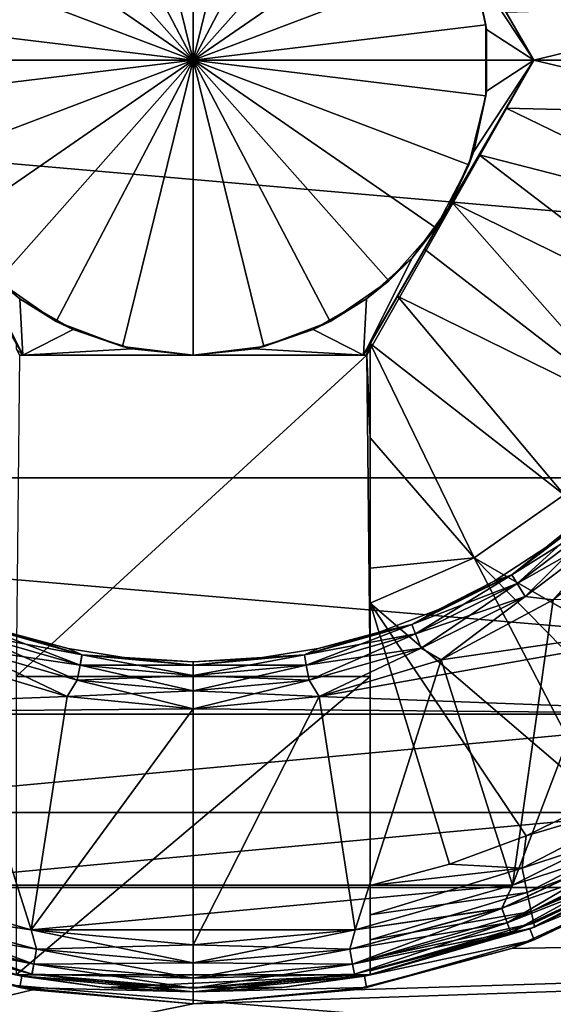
# Model space of a CAD drawing. Header units: metres. Extents: x -82 to 113, y -109 to 109.
# Tile 213 of 256: x -66.26 to -63.99, y 72.5 to 76.67. Entities that reach past the tile are written whole.
import ezdxf

# ---------------------------------------------------------------- set-up
doc = ezdxf.new("R2010")
doc.units = ezdxf.units.M
doc.layers.add('solid_20_382_013_XXX', color=7, linetype='CONTINUOUS')

msp = doc.modelspace()

# ---------------------------------------------------------------- linework, layer by layer
at = {"layer": 'solid_20_382_013_XXX'}
for points in [[(-71.32, 78.270187, -51.978912), (-51.02, 78.270164, -51.978916), (-51.02, 76.5, -52.099998)], [(-71.32, 78.270187, -51.978912), (-51.02, 76.5, -52.099998), (-71.32, 76.5, -52.099998)], [(-66.241005, 77.75, -28.034979), (-66.255844, 77.75, -27.6), (-66.963379, 76.5, -29.6)], [(-66.241692, 77.75, -28.442295), (-66.241005, 77.75, -28.034979), (-66.963379, 76.5, -29.6)], [(-66.241692, 77.75, -28.831915), (-66.241692, 77.75, -28.442295), (-66.963379, 76.5, -29.6)], [(-66.241692, 77.75, -29.214453), (-66.241692, 77.75, -28.831915), (-66.963379, 76.5, -29.6)], [(-66.602531, 77.125, -29.6), (-66.241692, 77.75, -29.214453), (-66.963379, 76.5, -29.6)], [(-65.819122, 77.713684, -30.6), (-65.519997, 76.5, -31.321688), (-65.519997, 77.75, -30.6)], [(-65.519997, 76.5, -31.321688), (-65.220879, 77.713684, -30.6), (-65.519997, 77.75, -30.6)], [(-64.798309, 77.75, -28.308971), (-64.076622, 76.5, -26.174604), (-64.769997, 77.700958, -27.6)], [(-64.798309, 77.75, -28.959791), (-64.076622, 76.5, -26.174604), (-64.798309, 77.75, -28.308971)], [(-64.798309, 77.75, -29.6), (-64.076622, 76.5, -26.174604), (-64.798309, 77.75, -28.959791)], [(-64.437469, 77.125, -29.6), (-64.076622, 76.5, -26.174604), (-64.798309, 77.75, -29.6)], [(-65.819122, 77.713684, -30.6), (-66.100906, 77.606819, -30.6), (-65.519997, 76.5, -31.321688)], [(-65.519997, 76.5, -31.321688), (-64.939095, 77.606819, -30.6), (-65.220879, 77.713684, -30.6)], [(-64.076622, 76.5, -26.174604), (-64.769997, 77.700958, -26.171783), (-64.769997, 77.700958, -27.6)], [(-64.193413, 76.702286, -26.164461), (-64.769997, 77.700958, -26.171783), (-64.076622, 76.5, -26.174604)], [(-66.100906, 77.606819, -30.6), (-66.348915, 77.435631, -30.6), (-65.519997, 76.5, -31.321688)], [(-65.519997, 76.5, -31.321688), (-64.691086, 77.435631, -30.6), (-64.939095, 77.606819, -30.6)], [(-66.348915, 77.435631, -30.6), (-66.548744, 77.21006, -30.6), (-65.519997, 76.5, -31.321688)], [(-65.519997, 76.5, -31.321688), (-64.491257, 77.21006, -30.6), (-64.691086, 77.435631, -30.6)], [(-66.548744, 77.21006, -30.6), (-66.688759, 76.943283, -30.6), (-65.519997, 76.5, -31.321688)], [(-65.519997, 76.5, -31.321688), (-64.351242, 76.943283, -30.6), (-64.491257, 77.21006, -30.6)], [(-64.437469, 77.125, -29.6), (-64.076622, 76.5, -29.6), (-64.076622, 76.5, -26.174604)], [(-64.331154, 76.886177, -29.6), (-64.076622, 76.5, -29.6), (-64.437469, 77.125, -29.6)], [(-66.688759, 76.943283, -30.6), (-66.760887, 76.650673, -30.6), (-65.519997, 76.5, -31.321688)], [(-65.519997, 76.5, -31.321688), (-64.279114, 76.650673, -30.6), (-64.351242, 76.943283, -30.6)], [(-64.351242, 76.943283, -30.6), (-64.279114, 76.650673, -30.6), (-64.331154, 76.886177, -29.6)], [(-64.331154, 76.886177, -29.6), (-64.276863, 76.630844, -29.6), (-64.076622, 76.5, -29.6)], [(-64.279114, 76.650673, -30.6), (-64.276863, 76.630844, -29.6), (-64.331154, 76.886177, -29.6)], [(-64.193413, 76.702286, -26.164461), (-64.076622, 76.5, -26.174604), (-63.109001, 76.735741, -26.311182)], [(-64.076622, 76.5, -26.174604), (-63.108402, 76.270454, -26.311182), (-63.109001, 76.735741, -26.311182)], [(-66.760887, 76.650673, -30.6), (-66.760887, 76.349327, -30.6), (-65.519997, 76.5, -31.321688)], [(-65.519997, 76.5, -31.321688), (-64.279114, 76.349327, -30.6), (-64.279114, 76.650673, -30.6)], [(-64.279114, 76.650673, -30.6), (-64.279114, 76.349327, -30.6), (-64.276863, 76.630844, -29.6)], [(-64.279114, 76.349327, -30.6), (-64.276863, 76.369156, -29.6), (-64.276863, 76.630844, -29.6)], [(-64.276863, 76.630844, -29.6), (-64.276863, 76.369156, -29.6), (-64.076622, 76.5, -29.6)], [(-71.32, 76.5, -52.099998), (-51.02, 76.5, -52.099998), (-51.02, 74.729836, -51.978916)], [(-71.32, 74.729813, -51.978912), (-71.32, 76.5, -52.099998), (-51.02, 74.729836, -51.978916)], [(-66.963379, 76.5, -26.174604), (-66.241692, 75.25, -28.308971), (-66.241692, 75.25, -28.959791)], [(-66.963379, 76.5, -26.174604), (-66.269997, 75.299042, -27.6), (-66.241692, 75.25, -28.308971)], [(-66.963379, 76.5, -26.174604), (-66.241692, 75.25, -28.959791), (-66.241692, 75.25, -29.6)], [(-66.602531, 75.875, -29.6), (-66.963379, 76.5, -26.174604), (-66.241692, 75.25, -29.6)], [(-66.760887, 76.349327, -30.6), (-66.688759, 76.056717, -30.6), (-65.519997, 76.5, -31.321688)], [(-66.688759, 76.056717, -30.6), (-66.548744, 75.78994, -30.6), (-65.519997, 76.5, -31.321688)], [(-66.548744, 75.78994, -30.6), (-66.348915, 75.564369, -30.6), (-65.519997, 76.5, -31.321688)], [(-66.348915, 75.564369, -30.6), (-66.100906, 75.393181, -30.6), (-65.519997, 76.5, -31.321688)], [(-66.100906, 75.393181, -30.6), (-65.819122, 75.286316, -30.6), (-65.519997, 76.5, -31.321688)], [(-65.819122, 75.286316, -30.6), (-65.519997, 75.25, -30.6), (-65.519997, 76.5, -31.321688)], [(-65.519997, 76.5, -31.321688), (-65.519997, 75.25, -30.6), (-65.220879, 75.286316, -30.6)], [(-65.519997, 76.5, -31.321688), (-65.220879, 75.286316, -30.6), (-64.939095, 75.393181, -30.6)], [(-65.519997, 76.5, -31.321688), (-64.939095, 75.393181, -30.6), (-64.691086, 75.564369, -30.6)], [(-65.519997, 76.5, -31.321688), (-64.691086, 75.564369, -30.6), (-64.491257, 75.78994, -30.6)], [(-65.519997, 76.5, -31.321688), (-64.491257, 75.78994, -30.6), (-64.351242, 76.056717, -30.6)], [(-65.519997, 76.5, -31.321688), (-64.351242, 76.056717, -30.6), (-64.279114, 76.349327, -30.6)], [(-64.076622, 76.5, -29.6), (-64.798988, 75.25, -28.034979), (-64.784157, 75.25, -27.6)], [(-64.076622, 76.5, -29.6), (-64.798309, 75.25, -28.442295), (-64.798988, 75.25, -28.034979)], [(-64.076622, 76.5, -29.6), (-64.798309, 75.25, -28.831915), (-64.798309, 75.25, -28.442295)], [(-64.076622, 76.5, -29.6), (-64.798309, 75.25, -29.214453), (-64.798309, 75.25, -28.831915)], [(-64.076622, 76.5, -29.6), (-64.437469, 75.875, -29.6), (-64.798309, 75.25, -29.214453)], [(-64.076622, 76.5, -29.6), (-64.784157, 75.25, -27.6), (-64.781441, 75.279228, -27.6)], [(-64.076622, 76.5, -29.6), (-64.781441, 75.279228, -27.6), (-64.769997, 75.299042, -27.6)], [(-64.076622, 76.5, -26.174604), (-64.769997, 75.299042, -26.171783), (-64.193413, 76.297714, -26.164461)], [(-64.769997, 75.299042, -27.6), (-64.769997, 75.299042, -26.171783), (-64.076622, 76.5, -26.174604)], [(-64.076622, 76.5, -29.6), (-64.769997, 75.299042, -27.6), (-64.076622, 76.5, -26.174604)], [(-64.331154, 76.113823, -29.6), (-64.437469, 75.875, -29.6), (-64.076622, 76.5, -29.6)], [(-64.276863, 76.369156, -29.6), (-64.331154, 76.113823, -29.6), (-64.076622, 76.5, -29.6)], [(-64.076622, 76.5, -26.174604), (-64.193413, 76.297714, -26.164461), (-63.108402, 76.270454, -26.311182)], [(-64.279114, 76.349327, -30.6), (-64.331154, 76.113823, -29.6), (-64.276863, 76.369156, -29.6)], [(-64.279114, 76.349327, -30.6), (-64.351242, 76.056717, -30.6), (-64.331154, 76.113823, -29.6)], [(-64.193413, 76.297714, -26.164461), (-64.769997, 75.299042, -26.171783), (-64.654091, 75.499802, -26.162647)], [(-64.193413, 76.297714, -26.164461), (-64.654091, 75.499802, -26.162647), (-64.30825, 76.098808, -26.15831)], [(-64.193413, 76.297714, -26.164461), (-64.30825, 76.098808, -26.15831), (-63.19677, 75.813637, -26.311182)], [(-64.193413, 76.297714, -26.164461), (-63.19677, 75.813637, -26.311182), (-63.108402, 76.270454, -26.311182)], [(-64.351242, 76.056717, -30.6), (-64.437469, 75.875, -29.6), (-64.331154, 76.113823, -29.6)], [(-64.30825, 76.098808, -26.15831), (-64.654091, 75.499802, -26.162647), (-64.539207, 75.698776, -26.1574)], [(-64.30825, 76.098808, -26.15831), (-64.539207, 75.698776, -26.1574), (-64.42366, 75.898918, -26.155943)], [(-64.30825, 76.098808, -26.15831), (-64.42366, 75.898918, -26.155943), (-63.370842, 75.382141, -26.311182)], [(-64.30825, 76.098808, -26.15831), (-63.370842, 75.382141, -26.311182), (-63.19677, 75.813637, -26.311182)], [(-64.351242, 76.056717, -30.6), (-64.491257, 75.78994, -30.6), (-64.437469, 75.875, -29.6)], [(-66.44886, 75.663521, -29.6), (-66.602531, 75.875, -29.6), (-66.241692, 75.25, -29.6)], [(-64.437469, 75.875, -29.6), (-64.798309, 75.25, -29.6), (-64.798309, 75.25, -29.214453)], [(-64.591133, 75.663521, -29.6), (-64.798309, 75.25, -29.6), (-64.437469, 75.875, -29.6)], [(-64.491257, 75.78994, -30.6), (-64.591133, 75.663521, -29.6), (-64.437469, 75.875, -29.6)], [(-64.42366, 75.898918, -26.155943), (-64.539207, 75.698776, -26.1574), (-63.624199, 74.991882, -26.311182)], [(-64.42366, 75.898918, -26.155943), (-63.624199, 74.991882, -26.311182), (-63.370842, 75.382141, -26.311182)], [(-64.491257, 75.78994, -30.6), (-64.691086, 75.564369, -30.6), (-64.591133, 75.663521, -29.6)], [(-64.539207, 75.698776, -26.1574), (-64.654091, 75.499802, -26.162647), (-63.624199, 74.991882, -26.311182)], [(-66.44886, 75.663521, -29.6), (-66.241692, 75.25, -29.6), (-66.254883, 75.488831, -29.6)], [(-66.44886, 75.663521, -29.6), (-66.254883, 75.488831, -29.6), (-66.348915, 75.564369, -30.6)], [(-64.785118, 75.488831, -29.6), (-64.798309, 75.25, -29.6), (-64.591133, 75.663521, -29.6)], [(-64.691086, 75.564369, -30.6), (-64.785118, 75.488831, -29.6), (-64.591133, 75.663521, -29.6)], [(-66.254883, 75.488831, -29.6), (-66.100906, 75.393181, -30.6), (-66.348915, 75.564369, -30.6)], [(-64.691086, 75.564369, -30.6), (-64.939095, 75.393181, -30.6), (-64.785118, 75.488831, -29.6)], [(-66.254883, 75.488831, -29.6), (-66.241692, 75.25, -29.6), (-66.028252, 75.357994, -29.6)], [(-66.254883, 75.488831, -29.6), (-66.028252, 75.357994, -29.6), (-66.100906, 75.393181, -30.6)], [(-65.011742, 75.357994, -29.6), (-64.798309, 75.25, -29.6), (-64.785118, 75.488831, -29.6)], [(-64.939095, 75.393181, -30.6), (-65.011742, 75.357994, -29.6), (-64.785118, 75.488831, -29.6)], [(-64.654091, 75.499802, -26.162647), (-64.769997, 75.299042, -26.171783), (-63.947491, 74.657257, -26.311182)], [(-64.654091, 75.499802, -26.162647), (-63.947491, 74.657257, -26.311182), (-63.624199, 74.991882, -26.311182)], [(-66.028252, 75.357994, -29.6), (-65.819122, 75.286316, -30.6), (-66.100906, 75.393181, -30.6)], [(-64.939095, 75.393181, -30.6), (-65.220879, 75.286316, -30.6), (-65.011742, 75.357994, -29.6)], [(-66.028252, 75.357994, -29.6), (-66.241692, 75.25, -29.6), (-65.779984, 75.277336, -29.6)], [(-66.028252, 75.357994, -29.6), (-65.779984, 75.277336, -29.6), (-65.819122, 75.286316, -30.6)], [(-65.260017, 75.277336, -29.6), (-64.798309, 75.25, -29.6), (-65.011742, 75.357994, -29.6)], [(-65.220879, 75.286316, -30.6), (-65.260017, 75.277336, -29.6), (-65.011742, 75.357994, -29.6)], [(-66.269997, 75.276337, -27.6), (-66.241692, 75.25, -28.308971), (-66.269997, 75.299042, -27.6)], [(-66.269997, 75.276337, -27.6), (-66.255844, 75.25, -27.6), (-66.241692, 75.25, -28.308971)], [(-65.779984, 75.277336, -29.6), (-66.241692, 75.25, -29.6), (-65.519997, 75.25, -29.6)], [(-65.819122, 75.286316, -30.6), (-65.519997, 75.25, -29.6), (-65.519997, 75.25, -30.6)], [(-65.779984, 75.277336, -29.6), (-65.519997, 75.25, -29.6), (-65.819122, 75.286316, -30.6)], [(-65.220879, 75.286316, -30.6), (-65.519997, 75.25, -30.6), (-65.260017, 75.277336, -29.6)], [(-65.260017, 75.277336, -29.6), (-65.519997, 75.25, -29.6), (-64.798309, 75.25, -29.6)], [(-65.519997, 75.25, -30.6), (-65.519997, 75.25, -29.6), (-65.260017, 75.277336, -29.6)], [(-64.769997, 74.898727, -26.212114), (-64.769997, 75.299042, -26.171783), (-64.784157, 75.25, -27.6)], [(-64.781441, 75.279228, -27.6), (-64.784157, 75.25, -27.6), (-64.769997, 75.299042, -26.171783)], [(-64.769997, 75.299042, -27.6), (-64.781441, 75.279228, -27.6), (-64.769997, 75.299042, -26.171783)], [(-64.769997, 75.299042, -26.171783), (-64.328796, 74.39061, -26.311182), (-63.947491, 74.657257, -26.311182)], [(-64.769997, 74.898727, -26.212114), (-64.328796, 74.39061, -26.311182), (-64.769997, 75.299042, -26.171783)], [(-64.784157, 75.25, -27.6), (-66.255844, 75.25, -27.6), (-66.269997, 73.886932, -27.6)], [(-64.769997, 73.886963, -27.6), (-64.784157, 75.25, -27.6), (-66.269997, 73.886932, -27.6)], [(-64.798988, 75.25, -28.034979), (-66.255844, 75.25, -27.6), (-64.784157, 75.25, -27.6)], [(-66.241692, 75.25, -28.308971), (-66.255844, 75.25, -27.6), (-64.798988, 75.25, -28.034979)], [(-66.241692, 75.25, -28.308971), (-64.798988, 75.25, -28.034979), (-64.798309, 75.25, -28.442295)], [(-66.241692, 75.25, -28.308971), (-64.798309, 75.25, -28.442295), (-64.798309, 75.25, -28.831915)], [(-66.241692, 75.25, -28.959791), (-64.798309, 75.25, -28.831915), (-64.798309, 75.25, -29.214453)], [(-66.241692, 75.25, -28.959791), (-66.241692, 75.25, -28.308971), (-64.798309, 75.25, -28.831915)], [(-66.241692, 75.25, -28.959791), (-64.798309, 75.25, -29.214453), (-64.798309, 75.25, -29.6)], [(-65.519997, 75.25, -29.6), (-66.241692, 75.25, -28.959791), (-64.798309, 75.25, -29.6)], [(-65.519997, 75.25, -29.6), (-66.241692, 75.25, -29.6), (-66.241692, 75.25, -28.959791)], [(-64.769997, 74.898727, -26.212114), (-64.784157, 75.25, -27.6), (-64.769997, 73.886963, -27.6)], [(-64.769997, 74.898727, -26.212114), (-64.769997, 73.886963, -27.6), (-64.769997, 74.346451, -26.286997)], [(-64.769997, 74.898727, -26.212114), (-64.769997, 74.346451, -26.286997), (-64.328796, 74.39061, -26.311182)], [(-71.32, 74.729813, -51.978912), (-51.02, 74.729836, -51.978916), (-51.02, 72.992645, -51.617924)], [(-71.32, 74.729813, -51.978912), (-51.02, 72.992645, -51.617924), (-71.32, 72.992622, -51.61792)], [(-63.947491, 74.657257, -26.311182), (-64.328796, 74.39061, -26.311182), (-63.223995, 73.756126, -26.564878)], [(-64.169617, 74.319054, -28.523609), (-64.021149, 74.437004, -28.6), (-63.813717, 74.60498, -28.6)], [(-63.791859, 74.604324, -28.523609), (-64.169617, 74.319054, -28.523609), (-63.813717, 74.60498, -28.6)], [(-64.14679, 74.282188, -28.458633), (-64.169617, 74.319054, -28.523609), (-63.791859, 74.604324, -28.523609)], [(-64.169586, 74.319, -30.276537), (-63.791821, 74.604279, -30.276537), (-64.021149, 74.437004, -30.200001)], [(-63.762573, 74.572197, -30.341476), (-63.791821, 74.604279, -30.276537), (-64.169586, 74.319, -30.276537)], [(-64.146729, 74.282097, -30.341476), (-63.762573, 74.572197, -30.341476), (-64.169586, 74.319, -30.276537)], [(-64.14679, 74.282188, -28.458633), (-63.791859, 74.604324, -28.523609), (-63.76265, 74.572281, -28.458633)], [(-64.14679, 74.282188, -28.458633), (-63.76265, 74.572281, -28.458633), (-64.112602, 74.226974, -28.415224)], [(-63.718803, 74.524178, -30.384836), (-63.762573, 74.572197, -30.341476), (-64.146729, 74.282097, -30.341476)], [(-63.76265, 74.572281, -28.458633), (-63.718899, 74.524284, -28.415224), (-64.112602, 74.226974, -28.415224)], [(-63.791821, 74.604279, -30.276537), (-63.813717, 74.60498, -30.200001), (-64.021149, 74.437004, -30.200001)], [(-64.021149, 74.437004, -28.6), (-64.021149, 74.437004, -30.200001), (-63.813717, 74.60498, -30.200001)], [(-63.813717, 74.60498, -28.6), (-64.021149, 74.437004, -28.6), (-63.813717, 74.60498, -30.200001)], [(-64.167236, 73.002495, -28.4), (-63.993778, 74.212395, -28.4), (-63.576424, 74.554489, -28.4)], [(-63.547459, 73.310715, -28.4), (-64.167236, 73.002495, -28.4), (-63.576424, 74.554489, -28.4)], [(-64.112602, 74.226974, -28.415224), (-63.718899, 74.524284, -28.415224), (-63.993778, 74.212395, -28.4)], [(-63.718899, 74.524284, -28.415224), (-63.576424, 74.554489, -28.4), (-63.993778, 74.212395, -28.4)], [(-64.112526, 74.226852, -30.384836), (-63.718803, 74.524178, -30.384836), (-64.146729, 74.282097, -30.341476)], [(-64.112526, 74.226852, -30.384836), (-63.993694, 74.212448, -30.4), (-63.718803, 74.524178, -30.384836)], [(-64.169586, 74.319, -30.276537), (-64.021149, 74.437004, -30.200001), (-64.245003, 74.291634, -30.200001)], [(-64.245003, 74.291634, -28.6), (-64.245003, 74.291634, -30.200001), (-64.021149, 74.437004, -30.200001)], [(-64.021149, 74.437004, -28.6), (-64.245003, 74.291634, -28.6), (-64.021149, 74.437004, -30.200001)], [(-64.169617, 74.319054, -28.523609), (-64.245003, 74.291634, -28.6), (-64.021149, 74.437004, -28.6)], [(-64.328796, 74.39061, -26.311182), (-64.769997, 74.198334, -26.310886), (-63.796761, 73.364563, -26.564878)], [(-64.769997, 74.346451, -26.286997), (-64.769997, 74.198334, -26.310886), (-64.328796, 74.39061, -26.311182)], [(-64.328796, 74.39061, -26.311182), (-63.796761, 73.364563, -26.564878), (-63.500862, 73.546432, -26.564878)], [(-64.328796, 74.39061, -26.311182), (-63.500862, 73.546432, -26.564878), (-63.223995, 73.756126, -26.564878)], [(-64.769997, 74.346451, -26.286997), (-64.769997, 73.886963, -27.6), (-64.769997, 74.198334, -26.310886)], [(-64.169617, 74.319054, -28.523609), (-64.593353, 74.108055, -28.523609), (-64.245003, 74.291634, -28.6)], [(-64.57769, 74.067627, -28.458633), (-64.593353, 74.108055, -28.523609), (-64.169617, 74.319054, -28.523609)], [(-64.59333, 74.108002, -30.276537), (-64.169586, 74.319, -30.276537), (-64.482819, 74.170456, -30.200001)], [(-64.146729, 74.282097, -30.341476), (-64.169586, 74.319, -30.276537), (-64.59333, 74.108002, -30.276537)], [(-64.57769, 74.067627, -28.458633), (-64.169617, 74.319054, -28.523609), (-64.14679, 74.282188, -28.458633)], [(-64.169586, 74.319, -30.276537), (-64.245003, 74.291634, -30.200001), (-64.482819, 74.170456, -30.200001)], [(-64.593353, 74.108055, -28.523609), (-64.482819, 74.170456, -28.6), (-64.245003, 74.291634, -28.6)], [(-64.577652, 74.06752, -30.341476), (-64.146729, 74.282097, -30.341476), (-64.59333, 74.108002, -30.276537)], [(-64.57769, 74.067627, -28.458633), (-64.14679, 74.282188, -28.458633), (-64.554237, 74.007072, -28.415224)], [(-64.112526, 74.226852, -30.384836), (-64.146729, 74.282097, -30.341476), (-64.577652, 74.06752, -30.341476)], [(-64.14679, 74.282188, -28.458633), (-64.112602, 74.226974, -28.415224), (-64.554237, 74.007072, -28.415224)], [(-64.482819, 74.170456, -28.6), (-64.482819, 74.170456, -30.200001), (-64.245003, 74.291634, -30.200001)], [(-64.245003, 74.291634, -28.6), (-64.482819, 74.170456, -28.6), (-64.245003, 74.291634, -30.200001)], [(-64.986122, 73.802322, -30.4), (-62.994698, 73.727753, -30.4), (-62.528046, 74.239311, -30.4)], [(-64.469421, 73.958588, -30.4), (-64.986122, 73.802322, -30.4), (-62.528046, 74.239311, -30.4)], [(-63.993694, 74.212448, -30.4), (-64.469421, 73.958588, -30.4), (-62.528046, 74.239311, -30.4)], [(-64.769997, 74.198334, -26.310886), (-64.769997, 73.886963, -27.6), (-64.769997, 73.001717, -26.564878)], [(-64.769997, 74.198334, -26.310886), (-64.769997, 73.001717, -26.564878), (-64.434334, 73.090919, -26.564878)], [(-64.769997, 74.198334, -26.310886), (-64.434334, 73.090919, -26.564878), (-64.108902, 73.21225, -26.564878)], [(-64.769997, 74.198334, -26.310886), (-64.108902, 73.21225, -26.564878), (-63.796761, 73.364563, -26.564878)], [(-64.554184, 74.006935, -30.384836), (-64.112526, 74.226852, -30.384836), (-64.577652, 74.06752, -30.341476)], [(-64.554237, 74.007072, -28.415224), (-64.112602, 74.226974, -28.415224), (-64.469467, 73.958565, -28.4)], [(-64.554184, 74.006935, -30.384836), (-64.469421, 73.958588, -30.4), (-64.112526, 74.226852, -30.384836)], [(-64.112602, 74.226974, -28.415224), (-63.993778, 74.212395, -28.4), (-64.469467, 73.958565, -28.4)], [(-64.167236, 73.002495, -28.4), (-64.469467, 73.958565, -28.4), (-63.993778, 74.212395, -28.4)], [(-64.112526, 74.226852, -30.384836), (-64.469421, 73.958588, -30.4), (-63.993694, 74.212448, -30.4)], [(-64.59333, 74.108002, -30.276537), (-64.482819, 74.170456, -30.200001), (-64.73201, 74.074806, -30.200001)], [(-64.73201, 74.074806, -28.6), (-64.73201, 74.074806, -30.200001), (-64.482819, 74.170456, -30.200001)], [(-64.482819, 74.170456, -28.6), (-64.73201, 74.074806, -28.6), (-64.482819, 74.170456, -30.200001)], [(-64.593353, 74.108055, -28.523609), (-64.73201, 74.074806, -28.6), (-64.482819, 74.170456, -28.6)], [(-66.462349, 74.06752, -30.341476), (-65.999336, 73.935783, -30.341476), (-66.446663, 74.108002, -30.276537)], [(-66.446648, 74.108055, -28.523609), (-65.991348, 73.978516, -28.523609), (-66.462311, 74.067627, -28.458633)], [(-66.446663, 74.108002, -30.276537), (-65.991356, 73.978455, -30.276537), (-66.307991, 74.074806, -30.200001)], [(-65.999336, 73.935783, -30.341476), (-65.991356, 73.978455, -30.276537), (-66.446663, 74.108002, -30.276537)], [(-66.446648, 74.108055, -28.523609), (-66.307991, 74.074806, -28.6), (-66.050179, 74.005722, -28.6)], [(-66.446648, 74.108055, -28.523609), (-66.050179, 74.005722, -28.6), (-65.991348, 73.978516, -28.523609)], [(-64.593353, 74.108055, -28.523609), (-65.048653, 73.978516, -28.523609), (-64.73201, 74.074806, -28.6)], [(-65.040688, 73.93589, -28.458633), (-65.048653, 73.978516, -28.523609), (-64.593353, 74.108055, -28.523609)], [(-65.048645, 73.978455, -30.276537), (-64.59333, 74.108002, -30.276537), (-64.989822, 74.005722, -30.200001)], [(-64.577652, 74.06752, -30.341476), (-64.59333, 74.108002, -30.276537), (-65.048645, 73.978455, -30.276537)], [(-65.040688, 73.93589, -28.458633), (-64.593353, 74.108055, -28.523609), (-64.57769, 74.067627, -28.458633)], [(-64.59333, 74.108002, -30.276537), (-64.73201, 74.074806, -30.200001), (-64.989822, 74.005722, -30.200001)], [(-66.462349, 74.06752, -30.341476), (-66.485817, 74.006935, -30.384836), (-66.011276, 73.871918, -30.384836)], [(-66.462311, 74.067627, -28.458633), (-65.999313, 73.93589, -28.458633), (-66.485764, 74.007072, -28.415224)], [(-66.462349, 74.06752, -30.341476), (-66.011276, 73.871918, -30.384836), (-65.999336, 73.935783, -30.341476)], [(-65.991348, 73.978516, -28.523609), (-65.999313, 73.93589, -28.458633), (-66.462311, 74.067627, -28.458633)], [(-65.991356, 73.978455, -30.276537), (-66.050179, 74.005722, -30.200001), (-66.307991, 74.074806, -30.200001)], [(-66.307991, 74.074806, -28.6), (-66.307991, 74.074806, -30.200001), (-66.050179, 74.005722, -30.200001)], [(-66.050179, 74.005722, -28.6), (-66.307991, 74.074806, -28.6), (-66.050179, 74.005722, -30.200001)], [(-65.048653, 73.978516, -28.523609), (-64.989822, 74.005722, -28.6), (-64.73201, 74.074806, -28.6)], [(-65.040665, 73.935783, -30.341476), (-64.577652, 74.06752, -30.341476), (-65.048645, 73.978455, -30.276537)], [(-65.040688, 73.93589, -28.458633), (-64.57769, 74.067627, -28.458633), (-65.028755, 73.872055, -28.415224)], [(-64.554184, 74.006935, -30.384836), (-64.577652, 74.06752, -30.341476), (-65.040665, 73.935783, -30.341476)], [(-64.57769, 74.067627, -28.458633), (-64.554237, 74.007072, -28.415224), (-65.028755, 73.872055, -28.415224)], [(-64.989822, 74.005722, -28.6), (-64.989822, 74.005722, -30.200001), (-64.73201, 74.074806, -30.200001)], [(-64.73201, 74.074806, -28.6), (-64.989822, 74.005722, -28.6), (-64.73201, 74.074806, -30.200001)], [(-66.485764, 74.007072, -28.415224), (-66.053879, 73.802322, -28.4), (-66.57058, 73.958588, -28.4)], [(-66.485817, 74.006935, -30.384836), (-66.570534, 73.958565, -30.4), (-66.053825, 73.802315, -30.4)], [(-66.011276, 73.871918, -30.384836), (-66.485817, 74.006935, -30.384836), (-66.053825, 73.802315, -30.4)], [(-66.485764, 74.007072, -28.415224), (-66.011246, 73.872055, -28.415224), (-66.053879, 73.802322, -28.4)], [(-65.999313, 73.93589, -28.458633), (-66.011246, 73.872055, -28.415224), (-66.485764, 74.007072, -28.415224)], [(-65.991356, 73.978455, -30.276537), (-65.786545, 73.963966, -30.200001), (-66.050179, 74.005722, -30.200001)], [(-66.050179, 74.005722, -28.6), (-66.050179, 74.005722, -30.200001), (-65.786545, 73.963966, -30.200001)], [(-65.786545, 73.963966, -28.6), (-66.050179, 74.005722, -28.6), (-65.786545, 73.963966, -30.200001)], [(-65.991348, 73.978516, -28.523609), (-66.050179, 74.005722, -28.6), (-65.786545, 73.963966, -28.6)], [(-65.048645, 73.978455, -30.276537), (-64.989822, 74.005722, -30.200001), (-65.253456, 73.963966, -30.200001)], [(-65.253456, 73.963966, -28.6), (-65.253456, 73.963966, -30.200001), (-64.989822, 74.005722, -30.200001)], [(-64.989822, 74.005722, -28.6), (-65.253456, 73.963966, -28.6), (-64.989822, 74.005722, -30.200001)], [(-65.048653, 73.978516, -28.523609), (-65.253456, 73.963966, -28.6), (-64.989822, 74.005722, -28.6)], [(-65.028725, 73.871918, -30.384836), (-64.554184, 74.006935, -30.384836), (-65.040665, 73.935783, -30.341476)], [(-65.028755, 73.872055, -28.415224), (-64.554237, 74.007072, -28.415224), (-64.986176, 73.802315, -28.4)], [(-65.028725, 73.871918, -30.384836), (-64.986122, 73.802322, -30.4), (-64.554184, 74.006935, -30.384836)], [(-64.554237, 74.007072, -28.415224), (-64.469467, 73.958565, -28.4), (-64.986176, 73.802315, -28.4)], [(-64.554184, 74.006935, -30.384836), (-64.986122, 73.802322, -30.4), (-64.469421, 73.958588, -30.4)], [(-66.053825, 73.802315, -30.4), (-66.570534, 73.958565, -30.4), (-68.045303, 73.727753, -30.4)], [(-66.206306, 72.813339, -28.4), (-66.872711, 73.00248, -28.4), (-66.57058, 73.958588, -28.4)], [(-66.206306, 72.813339, -28.4), (-66.57058, 73.958588, -28.4), (-66.053879, 73.802322, -28.4)], [(-65.999336, 73.935783, -30.341476), (-65.519997, 73.891365, -30.341476), (-65.991356, 73.978455, -30.276537)], [(-65.991348, 73.978516, -28.523609), (-65.519997, 73.934837, -28.523609), (-65.999313, 73.93589, -28.458633)], [(-65.991356, 73.978455, -30.276537), (-65.519997, 73.934776, -30.276537), (-65.786545, 73.963966, -30.200001)], [(-65.519997, 73.891365, -30.341476), (-65.519997, 73.934776, -30.276537), (-65.991356, 73.978455, -30.276537)], [(-65.991348, 73.978516, -28.523609), (-65.786545, 73.963966, -28.6), (-65.519997, 73.949997, -28.6)], [(-65.991348, 73.978516, -28.523609), (-65.519997, 73.949997, -28.6), (-65.519997, 73.934837, -28.523609)], [(-65.519997, 73.934776, -30.276537), (-65.519997, 73.949997, -30.200001), (-65.786545, 73.963966, -30.200001)], [(-65.786545, 73.963966, -28.6), (-65.786545, 73.963966, -30.200001), (-65.519997, 73.949997, -30.200001)], [(-65.786545, 73.963966, -28.6), (-65.519997, 73.949997, -30.200001), (-65.519997, 73.949997, -28.6)], [(-65.048653, 73.978516, -28.523609), (-65.519997, 73.934837, -28.523609), (-65.253456, 73.963966, -28.6)], [(-65.048653, 73.978516, -28.523609), (-65.519997, 73.891479, -28.458633), (-65.519997, 73.934837, -28.523609)], [(-65.040688, 73.93589, -28.458633), (-65.519997, 73.891479, -28.458633), (-65.048653, 73.978516, -28.523609)], [(-65.048645, 73.978455, -30.276537), (-65.519997, 73.949997, -30.200001), (-65.519997, 73.934776, -30.276537)], [(-65.048645, 73.978455, -30.276537), (-65.253456, 73.963966, -30.200001), (-65.519997, 73.949997, -30.200001)], [(-65.040665, 73.935783, -30.341476), (-65.048645, 73.978455, -30.276537), (-65.519997, 73.934776, -30.276537)], [(-65.519997, 73.949997, -28.6), (-65.519997, 73.949997, -30.200001), (-65.253456, 73.963966, -30.200001)], [(-65.253456, 73.963966, -28.6), (-65.519997, 73.949997, -28.6), (-65.253456, 73.963966, -30.200001)], [(-65.519997, 73.934837, -28.523609), (-65.519997, 73.949997, -28.6), (-65.253456, 73.963966, -28.6)], [(-64.833611, 72.813354, -28.4), (-64.986176, 73.802315, -28.4), (-64.469467, 73.958565, -28.4)], [(-64.167236, 73.002495, -28.4), (-64.833611, 72.813354, -28.4), (-64.469467, 73.958565, -28.4)], [(-65.999336, 73.935783, -30.341476), (-66.011276, 73.871918, -30.384836), (-65.519997, 73.826393, -30.384836)], [(-65.999313, 73.93589, -28.458633), (-65.519997, 73.891479, -28.458633), (-66.011246, 73.872055, -28.415224)], [(-65.999336, 73.935783, -30.341476), (-65.519997, 73.826393, -30.384836), (-65.519997, 73.891365, -30.341476)], [(-65.519997, 73.934837, -28.523609), (-65.519997, 73.891479, -28.458633), (-65.999313, 73.93589, -28.458633)], [(-65.040688, 73.93589, -28.458633), (-65.519997, 73.826538, -28.415224), (-65.519997, 73.891479, -28.458633)], [(-65.040688, 73.93589, -28.458633), (-65.028755, 73.872055, -28.415224), (-65.519997, 73.826538, -28.415224)], [(-65.040665, 73.935783, -30.341476), (-65.519997, 73.934776, -30.276537), (-65.519997, 73.891365, -30.341476)], [(-65.028725, 73.871918, -30.384836), (-65.040665, 73.935783, -30.341476), (-65.519997, 73.891365, -30.341476)], [(-64.769997, 73.886963, -27.6), (-66.269997, 72.621857, -27.6), (-64.769997, 72.621857, -27.6)], [(-64.769997, 73.886963, -27.6), (-66.269997, 73.886932, -27.6), (-66.269997, 72.621857, -27.6)], [(-66.011246, 73.872055, -28.415224), (-65.519997, 73.826538, -28.415224), (-66.053879, 73.802322, -28.4)], [(-66.011276, 73.871918, -30.384836), (-66.053825, 73.802315, -30.4), (-65.519997, 73.75, -30.4)], [(-65.519997, 73.826393, -30.384836), (-66.011276, 73.871918, -30.384836), (-65.519997, 73.75, -30.4)], [(-65.519997, 73.891479, -28.458633), (-65.519997, 73.826538, -28.415224), (-66.011246, 73.872055, -28.415224)], [(-65.028725, 73.871918, -30.384836), (-65.519997, 73.891365, -30.341476), (-65.519997, 73.826393, -30.384836)], [(-65.028755, 73.872055, -28.415224), (-65.519997, 73.75, -28.4), (-65.519997, 73.826538, -28.415224)], [(-65.028755, 73.872055, -28.415224), (-64.986176, 73.802315, -28.4), (-65.519997, 73.75, -28.4)], [(-65.028725, 73.871918, -30.384836), (-65.519997, 73.826393, -30.384836), (-64.986122, 73.802322, -30.4)], [(-64.769997, 73.001717, -26.564878), (-64.769997, 73.886963, -27.6), (-64.769997, 72.621857, -27.6)], [(-65.519997, 73.826538, -28.415224), (-65.519997, 73.75, -28.4), (-66.053879, 73.802322, -28.4)], [(-65.519997, 73.826393, -30.384836), (-65.519997, 73.75, -30.4), (-64.986122, 73.802322, -30.4)], [(-65.519997, 73.75, -30.4), (-66.053825, 73.802315, -30.4), (-68.045303, 73.727753, -30.4)], [(-66.206306, 72.813339, -28.4), (-66.053879, 73.802322, -28.4), (-65.519997, 73.75, -28.4)], [(-64.986122, 73.802322, -30.4), (-65.519997, 73.75, -30.4), (-62.994698, 73.727753, -30.4)], [(-65.519997, 72.75, -28.4), (-65.519997, 73.75, -28.4), (-64.986176, 73.802315, -28.4)], [(-64.833611, 72.813354, -28.4), (-65.519997, 72.75, -28.4), (-64.986176, 73.802315, -28.4)], [(-65.519997, 73.75, -30.4), (-68.045303, 73.727753, -30.4), (-62.994698, 73.727753, -30.4)], [(-65.519997, 72.75, -28.4), (-66.206306, 72.813339, -28.4), (-65.519997, 73.75, -28.4)], [(-62.994698, 73.727753, -30.4), (-68.045303, 73.727753, -30.4), (-67.492523, 73.310699, -30.4)], [(-63.547474, 73.310699, -30.4), (-62.994698, 73.727753, -30.4), (-67.492523, 73.310699, -30.4)], [(-64.126122, 73.074226, -26.614393), (-63.528435, 73.383514, -26.614393), (-64.108902, 73.21225, -26.564878)], [(-63.48568, 73.287262, -26.693821), (-63.528435, 73.383514, -26.614393), (-64.126122, 73.074226, -26.614393)], [(-63.528435, 73.383514, -26.614393), (-63.796761, 73.364563, -26.564878), (-64.108902, 73.21225, -26.564878)], [(-63.547474, 73.310699, -30.4), (-67.492523, 73.310699, -30.4), (-66.872749, 73.002495, -30.4)], [(-64.167252, 73.002495, -30.4), (-63.547474, 73.310699, -30.4), (-66.872749, 73.002495, -30.4)], [(-63.606804, 73.186249, -30.415165), (-63.547474, 73.310699, -30.4), (-64.167252, 73.002495, -30.4)], [(-63.606731, 73.186119, -28.384775), (-64.167236, 73.002495, -28.4), (-63.547459, 73.310715, -28.4)], [(-63.48568, 73.287262, -26.693821), (-64.126122, 73.074226, -26.614393), (-64.104187, 72.970749, -26.693821)], [(-63.48568, 73.287262, -26.693821), (-64.104187, 72.970749, -26.693821), (-63.452873, 73.213417, -26.797577)], [(-64.126122, 73.074226, -26.614393), (-64.108902, 73.21225, -26.564878), (-64.434334, 73.090919, -26.564878)], [(-64.104187, 72.970749, -26.693821), (-64.087357, 72.891373, -26.797577), (-63.452873, 73.213417, -26.797577)], [(-63.452873, 73.213417, -26.797577), (-64.087357, 72.891373, -26.797577), (-63.43227, 73.167, -26.918541)], [(-63.606804, 73.186249, -30.415165), (-64.167252, 73.002495, -30.4), (-64.211296, 72.904366, -30.415165)], [(-63.606804, 73.186249, -30.415165), (-64.211296, 72.904366, -30.415165), (-63.574318, 73.129982, -30.458523)], [(-63.606731, 73.186119, -28.384775), (-64.21125, 72.904228, -28.384775), (-64.167236, 73.002495, -28.4)], [(-64.189034, 72.843208, -28.341366), (-64.21125, 72.904228, -28.384775), (-63.606731, 73.186119, -28.384775)], [(-63.574261, 73.129883, -28.341366), (-64.189034, 72.843208, -28.341366), (-63.606731, 73.186119, -28.384775)], [(-64.087357, 72.891373, -26.797577), (-64.076797, 72.841492, -26.918541), (-63.43227, 73.167, -26.918541)], [(-63.43227, 73.167, -26.918541), (-64.076797, 72.841492, -26.918541), (-63.425262, 73.151184, -27.048277)], [(-64.076797, 72.841492, -26.918541), (-64.073219, 72.824501, -27.048277), (-63.425262, 73.151184, -27.048277)], [(-63.425262, 73.151184, -27.048277), (-64.073219, 72.824501, -27.048277), (-63.440594, 73.14164, -28.200001)], [(-64.211296, 72.904366, -30.415165), (-64.189072, 72.843315, -30.458523), (-63.574318, 73.129982, -30.458523)], [(-63.574318, 73.129982, -30.458523), (-64.189072, 72.843315, -30.458523), (-63.552612, 73.092384, -30.523464)], [(-64.17421, 72.802467, -28.276392), (-64.189034, 72.843208, -28.341366), (-63.574261, 73.129883, -28.341366)], [(-63.552582, 73.092331, -28.276392), (-64.17421, 72.802467, -28.276392), (-63.574261, 73.129883, -28.341366)], [(-64.093094, 72.816734, -30.6), (-64.093086, 72.816742, -31.1), (-63.440582, 73.141655, -31.1)], [(-63.440594, 73.14164, -30.6), (-64.093094, 72.816734, -30.6), (-63.440582, 73.141655, -31.1)], [(-63.552612, 73.092384, -30.523464), (-64.093094, 72.816734, -30.6), (-63.440594, 73.14164, -30.6)], [(-63.440594, 73.14164, -28.200001), (-64.093094, 72.816734, -28.200001), (-63.552582, 73.092331, -28.276392)], [(-64.073219, 72.824501, -27.048277), (-64.093094, 72.816734, -28.200001), (-63.440594, 73.14164, -28.200001)], [(-63.440582, 73.141655, -31.1), (-64.093086, 72.816742, -31.1), (-63.414223, 73.099167, -31.1)], [(-64.126122, 73.074226, -26.614393), (-64.434334, 73.090919, -26.564878), (-64.769997, 73.001717, -26.564878)], [(-64.769997, 72.876747, -26.615303), (-64.126122, 73.074226, -26.614393), (-64.769997, 73.001717, -26.564878)], [(-64.104187, 72.970749, -26.693821), (-64.126122, 73.074226, -26.614393), (-64.769997, 72.876747, -26.615303)], [(-64.189072, 72.843315, -30.458523), (-64.174225, 72.802521, -30.523464), (-63.552612, 73.092384, -30.523464)], [(-63.552612, 73.092384, -30.523464), (-64.174225, 72.802521, -30.523464), (-64.093094, 72.816734, -30.6)], [(-64.093094, 72.816734, -28.200001), (-64.17421, 72.802467, -28.276392), (-63.552582, 73.092331, -28.276392)], [(-64.093086, 72.816742, -31.1), (-64.075005, 72.770126, -31.1), (-63.414223, 73.099167, -31.1)], [(-63.414223, 73.099167, -31.1), (-64.075005, 72.770126, -31.1), (-63.536057, 73.02668, -26.572594)], [(-64.171204, 72.734268, -26.657358), (-51.02, 72.992645, -26.582075), (-63.536057, 73.02668, -26.572594)], [(-64.075005, 72.770126, -31.1), (-64.171204, 72.734268, -26.657358), (-63.536057, 73.02668, -26.572594)], [(-71.32, 72.992622, -51.61792), (-51.02, 72.992645, -51.617924), (-51.02, 71.320786, -51.023746)], [(-71.32, 71.320786, -27.176254), (-51.02, 71.320786, -27.176252), (-51.02, 72.992645, -26.582075)], [(-65.519997, 72.5, -26.730682), (-71.32, 71.320786, -27.176254), (-51.02, 72.992645, -26.582075)], [(-71.32, 72.992622, -51.61792), (-51.02, 71.320786, -51.023746), (-71.32, 71.320786, -51.023746)], [(-66.206352, 72.813347, -30.4), (-66.872749, 73.002495, -30.4), (-66.828705, 72.904366, -30.415165)], [(-64.167252, 73.002495, -30.4), (-66.872749, 73.002495, -30.4), (-66.206352, 72.813347, -30.4)], [(-66.828751, 72.904228, -28.384775), (-66.872711, 73.00248, -28.4), (-66.206306, 72.813339, -28.4)], [(-64.833649, 72.813347, -30.4), (-64.167252, 73.002495, -30.4), (-66.206352, 72.813347, -30.4)], [(-64.838219, 72.558533, -26.711905), (-65.519997, 72.5, -26.730682), (-51.02, 72.992645, -26.582075)], [(-64.838219, 72.558533, -26.711905), (-51.02, 72.992645, -26.582075), (-64.171204, 72.734268, -26.657358)], [(-64.211296, 72.904366, -30.415165), (-64.167252, 73.002495, -30.4), (-64.833649, 72.813347, -30.4)], [(-64.21125, 72.904228, -28.384775), (-64.833611, 72.813354, -28.4), (-64.167236, 73.002495, -28.4)], [(-64.769997, 72.876747, -26.615303), (-64.769997, 73.001717, -26.564878), (-64.769997, 72.621857, -27.6)], [(-64.104187, 72.970749, -26.693821), (-64.769997, 72.770668, -26.695169), (-64.087357, 72.891373, -26.797577)], [(-64.769997, 72.876747, -26.615303), (-64.769997, 72.770668, -26.695169), (-64.104187, 72.970749, -26.693821)], [(-66.85096, 72.843208, -28.341366), (-66.828751, 72.904228, -28.384775), (-66.184471, 72.731598, -28.384775)], [(-66.195732, 72.667755, -30.458523), (-66.828705, 72.904366, -30.415165), (-66.850929, 72.843315, -30.458523)], [(-66.184471, 72.731598, -28.384775), (-66.828751, 72.904228, -28.384775), (-66.206306, 72.813339, -28.4)], [(-66.206352, 72.813347, -30.4), (-66.828705, 72.904366, -30.415165), (-66.184448, 72.731743, -30.415165)], [(-66.195732, 72.667755, -30.458523), (-66.184448, 72.731743, -30.415165), (-66.828705, 72.904366, -30.415165)], [(-64.211296, 72.904366, -30.415165), (-64.833649, 72.813347, -30.4), (-64.855553, 72.731743, -30.415165)], [(-64.211296, 72.904366, -30.415165), (-64.855553, 72.731743, -30.415165), (-64.189072, 72.843315, -30.458523)], [(-64.21125, 72.904228, -28.384775), (-64.85553, 72.731598, -28.384775), (-64.833611, 72.813354, -28.4)], [(-64.844254, 72.667641, -28.341366), (-64.85553, 72.731598, -28.384775), (-64.21125, 72.904228, -28.384775)], [(-64.189034, 72.843208, -28.341366), (-64.844254, 72.667641, -28.341366), (-64.21125, 72.904228, -28.384775)], [(-64.087357, 72.891373, -26.797577), (-64.769997, 72.689568, -26.799192), (-64.076797, 72.841492, -26.918541)], [(-64.769997, 72.770668, -26.695169), (-64.769997, 72.689568, -26.799192), (-64.087357, 72.891373, -26.797577)], [(-64.769997, 72.876747, -26.615303), (-64.769997, 72.621857, -27.6), (-64.769997, 72.770668, -26.695169)], [(-66.245796, 72.617249, -31.1), (-66.946922, 72.816742, -31.1), (-66.964973, 72.770119, -31.1)], [(-66.946907, 72.816734, -30.6), (-66.946922, 72.816742, -31.1), (-66.245796, 72.617249, -31.1)], [(-66.245811, 72.617256, -30.6), (-66.946907, 72.816734, -30.6), (-66.245796, 72.617249, -31.1)], [(-66.865776, 72.802521, -30.523464), (-66.946907, 72.816734, -30.6), (-66.245811, 72.617256, -30.6)], [(-66.245811, 72.617256, -28.200001), (-66.946907, 72.816734, -28.200001), (-66.865791, 72.802467, -28.276392)], [(-66.269997, 72.621857, -27.6), (-66.946907, 72.816734, -28.200001), (-66.245811, 72.617256, -28.200001)], [(-66.865791, 72.802467, -28.276392), (-66.85096, 72.843208, -28.341366), (-66.195747, 72.667641, -28.341366)], [(-66.850929, 72.843315, -30.458523), (-66.865776, 72.802521, -30.523464), (-66.20327, 72.625, -30.523464)], [(-66.195747, 72.667641, -28.341366), (-66.85096, 72.843208, -28.341366), (-66.184471, 72.731598, -28.384775)], [(-66.195732, 72.667755, -30.458523), (-66.850929, 72.843315, -30.458523), (-66.20327, 72.625, -30.523464)], [(-66.206352, 72.813347, -30.4), (-65.519997, 72.673607, -30.415165), (-65.519997, 72.75, -30.4)], [(-64.833649, 72.813347, -30.4), (-66.206352, 72.813347, -30.4), (-65.519997, 72.75, -30.4)], [(-66.206352, 72.813347, -30.4), (-66.184448, 72.731743, -30.415165), (-65.519997, 72.673607, -30.415165)], [(-66.184471, 72.731598, -28.384775), (-66.206306, 72.813339, -28.4), (-65.519997, 72.75, -28.4)], [(-65.519997, 72.673462, -28.384775), (-65.519997, 72.75, -28.4), (-64.833611, 72.813354, -28.4)], [(-64.85553, 72.731598, -28.384775), (-65.519997, 72.673462, -28.384775), (-64.833611, 72.813354, -28.4)], [(-64.855553, 72.731743, -30.415165), (-64.833649, 72.813347, -30.4), (-65.519997, 72.75, -30.4)], [(-64.855553, 72.731743, -30.415165), (-64.844269, 72.667755, -30.458523), (-64.189072, 72.843315, -30.458523)], [(-64.189072, 72.843315, -30.458523), (-64.844269, 72.667755, -30.458523), (-64.174225, 72.802521, -30.523464)], [(-64.836723, 72.624947, -28.276392), (-64.844254, 72.667641, -28.341366), (-64.189034, 72.843208, -28.341366)], [(-64.17421, 72.802467, -28.276392), (-64.836723, 72.624947, -28.276392), (-64.189034, 72.843208, -28.341366)], [(-64.093086, 72.816742, -31.1), (-64.794212, 72.617249, -31.1), (-64.075005, 72.770126, -31.1)], [(-64.794189, 72.617256, -30.6), (-64.794212, 72.617249, -31.1), (-64.093086, 72.816742, -31.1)], [(-64.093094, 72.816734, -30.6), (-64.794189, 72.617256, -30.6), (-64.093086, 72.816742, -31.1)], [(-64.174225, 72.802521, -30.523464), (-64.794189, 72.617256, -30.6), (-64.093094, 72.816734, -30.6)], [(-64.093094, 72.816734, -28.200001), (-64.794189, 72.617256, -28.200001), (-64.17421, 72.802467, -28.276392)], [(-64.769997, 72.621857, -27.6), (-64.794189, 72.617256, -28.200001), (-64.093094, 72.816734, -28.200001)], [(-64.076797, 72.841492, -26.918541), (-64.769997, 72.639305, -26.918541), (-64.073219, 72.824501, -27.048277)], [(-64.769997, 72.689568, -26.799192), (-64.769997, 72.639305, -26.918541), (-64.076797, 72.841492, -26.918541)], [(-64.073219, 72.824501, -27.048277), (-64.769997, 72.621857, -27.048277), (-64.093094, 72.816734, -28.200001)], [(-64.769997, 72.639305, -26.918541), (-64.769997, 72.621857, -27.048277), (-64.073219, 72.824501, -27.048277)], [(-64.769997, 72.621857, -27.048277), (-64.769997, 72.621857, -27.6), (-64.093094, 72.816734, -28.200001)], [(-66.203278, 72.624947, -28.276392), (-66.865791, 72.802467, -28.276392), (-66.195747, 72.667641, -28.341366)], [(-66.245811, 72.617256, -28.200001), (-66.865791, 72.802467, -28.276392), (-66.203278, 72.624947, -28.276392)], [(-66.20327, 72.625, -30.523464), (-66.865776, 72.802521, -30.523464), (-66.245811, 72.617256, -30.6)], [(-64.844269, 72.667755, -30.458523), (-64.836731, 72.625, -30.523464), (-64.174225, 72.802521, -30.523464)], [(-64.174225, 72.802521, -30.523464), (-64.836731, 72.625, -30.523464), (-64.794189, 72.617256, -30.6)], [(-64.794189, 72.617256, -28.200001), (-64.836723, 72.624947, -28.276392), (-64.17421, 72.802467, -28.276392)], [(-66.868729, 72.734245, -26.657366), (-71.32, 71.320786, -27.176254), (-66.201752, 72.558525, -26.711906)], [(-66.868729, 72.734245, -26.657366), (-66.254974, 72.5681, -31.1), (-66.964973, 72.770119, -31.1)], [(-66.245796, 72.617249, -31.1), (-66.964973, 72.770119, -31.1), (-66.254974, 72.5681, -31.1)], [(-66.868729, 72.734245, -26.657366), (-66.201752, 72.558525, -26.711906), (-66.254974, 72.5681, -31.1)], [(-66.195747, 72.667641, -28.341366), (-66.184471, 72.731598, -28.384775), (-65.519997, 72.673462, -28.384775)], [(-66.195732, 72.667755, -30.458523), (-65.519997, 72.608635, -30.458523), (-66.184448, 72.731743, -30.415165)], [(-65.519997, 72.673462, -28.384775), (-66.184471, 72.731598, -28.384775), (-65.519997, 72.75, -28.4)], [(-65.519997, 72.608635, -30.458523), (-65.519997, 72.673607, -30.415165), (-66.184448, 72.731743, -30.415165)], [(-64.855553, 72.731743, -30.415165), (-65.519997, 72.75, -30.4), (-65.519997, 72.673607, -30.415165)], [(-64.855553, 72.731743, -30.415165), (-65.519997, 72.673607, -30.415165), (-64.844269, 72.667755, -30.458523)], [(-64.85553, 72.731598, -28.384775), (-65.519997, 72.608521, -28.341366), (-65.519997, 72.673462, -28.384775)], [(-64.844254, 72.667641, -28.341366), (-65.519997, 72.608521, -28.341366), (-64.85553, 72.731598, -28.384775)], [(-64.785011, 72.568108, -31.1), (-64.838219, 72.558533, -26.711905), (-64.171204, 72.734268, -26.657358)], [(-64.794212, 72.617249, -31.1), (-64.785011, 72.568108, -31.1), (-64.075005, 72.770126, -31.1)], [(-64.075005, 72.770126, -31.1), (-64.785011, 72.568108, -31.1), (-64.171204, 72.734268, -26.657358)], [(-64.769997, 72.770668, -26.695169), (-64.769997, 72.621857, -27.6), (-64.769997, 72.689568, -26.799192)], [(-64.769997, 72.689568, -26.799192), (-64.769997, 72.621857, -27.6), (-64.769997, 72.639305, -26.918541)], [(-66.203278, 72.624947, -28.276392), (-66.195747, 72.667641, -28.341366), (-65.519997, 72.608521, -28.341366)], [(-66.195732, 72.667755, -30.458523), (-66.20327, 72.625, -30.523464), (-65.519997, 72.565224, -30.523464)], [(-65.519997, 72.608521, -28.341366), (-66.195747, 72.667641, -28.341366), (-65.519997, 72.673462, -28.384775)], [(-66.195732, 72.667755, -30.458523), (-65.519997, 72.565224, -30.523464), (-65.519997, 72.608635, -30.458523)], [(-64.844269, 72.667755, -30.458523), (-65.519997, 72.673607, -30.415165), (-65.519997, 72.608635, -30.458523)], [(-64.844269, 72.667755, -30.458523), (-65.519997, 72.608635, -30.458523), (-64.836731, 72.625, -30.523464)], [(-64.844254, 72.667641, -28.341366), (-65.519997, 72.565163, -28.276392), (-65.519997, 72.608521, -28.341366)], [(-64.836723, 72.624947, -28.276392), (-65.519997, 72.565163, -28.276392), (-64.844254, 72.667641, -28.341366)], [(-66.269997, 72.621857, -27.6), (-66.245811, 72.617256, -28.200001), (-65.896713, 72.568008, -27.6)], [(-66.269997, 72.621857, -27.6), (-65.896713, 72.568008, -27.6), (-64.769997, 72.621857, -27.6)], [(-66.245796, 72.617249, -31.1), (-66.254974, 72.5681, -31.1), (-65.519997, 72.550003, -31.1)], [(-66.20327, 72.625, -30.523464), (-66.245811, 72.617256, -30.6), (-65.519997, 72.550003, -30.6)], [(-66.245811, 72.617256, -28.200001), (-66.203278, 72.624947, -28.276392), (-65.519997, 72.565163, -28.276392)], [(-66.245811, 72.617256, -30.6), (-66.245796, 72.617249, -31.1), (-65.519997, 72.550003, -31.1)], [(-66.245811, 72.617256, -30.6), (-65.519997, 72.550003, -31.1), (-65.519997, 72.550003, -30.6)], [(-65.519997, 72.550003, -28.200001), (-66.245811, 72.617256, -28.200001), (-65.519997, 72.565163, -28.276392)], [(-65.896713, 72.568008, -27.6), (-66.245811, 72.617256, -28.200001), (-65.519997, 72.550003, -28.200001)], [(-65.519997, 72.565163, -28.276392), (-66.203278, 72.624947, -28.276392), (-65.519997, 72.608521, -28.341366)], [(-65.519997, 72.565224, -30.523464), (-66.20327, 72.625, -30.523464), (-65.519997, 72.550003, -30.6)], [(-65.896713, 72.568008, -27.6), (-65.14328, 72.568008, -27.6), (-64.769997, 72.621857, -27.6)], [(-64.836731, 72.625, -30.523464), (-65.519997, 72.565224, -30.523464), (-64.794189, 72.617256, -30.6)], [(-64.836731, 72.625, -30.523464), (-65.519997, 72.608635, -30.458523), (-65.519997, 72.565224, -30.523464)], [(-64.836723, 72.624947, -28.276392), (-65.519997, 72.550003, -28.200001), (-65.519997, 72.565163, -28.276392)], [(-64.794189, 72.617256, -28.200001), (-65.519997, 72.550003, -28.200001), (-64.836723, 72.624947, -28.276392)], [(-64.794189, 72.617256, -30.6), (-65.519997, 72.550003, -30.6), (-64.794212, 72.617249, -31.1)], [(-65.519997, 72.565224, -30.523464), (-65.519997, 72.550003, -30.6), (-64.794189, 72.617256, -30.6)], [(-65.519997, 72.550003, -27.6), (-65.519997, 72.550003, -28.200001), (-64.794189, 72.617256, -28.200001)], [(-65.14328, 72.568008, -27.6), (-65.519997, 72.550003, -27.6), (-64.794189, 72.617256, -28.200001)], [(-64.794212, 72.617249, -31.1), (-65.519997, 72.550003, -31.1), (-64.785011, 72.568108, -31.1)], [(-65.519997, 72.550003, -30.6), (-65.519997, 72.550003, -31.1), (-64.794212, 72.617249, -31.1)], [(-65.14328, 72.568008, -27.6), (-64.794189, 72.617256, -28.200001), (-64.769997, 72.621857, -27.6)], [(-64.769997, 72.639305, -26.918541), (-64.769997, 72.621857, -27.6), (-64.769997, 72.621857, -27.048277)], [(-65.519997, 72.5, -26.730682), (-65.519997, 72.5, -31.1), (-66.254974, 72.5681, -31.1)], [(-65.519997, 72.550003, -31.1), (-66.254974, 72.5681, -31.1), (-65.519997, 72.5, -31.1)], [(-66.201752, 72.558525, -26.711906), (-65.519997, 72.5, -26.730682), (-66.254974, 72.5681, -31.1)], [(-65.896713, 72.568008, -27.6), (-65.519997, 72.550003, -28.200001), (-65.519997, 72.550003, -27.6)], [(-65.896713, 72.568008, -27.6), (-65.519997, 72.550003, -27.6), (-65.14328, 72.568008, -27.6)], [(-64.785011, 72.568108, -31.1), (-65.519997, 72.5, -31.1), (-64.838219, 72.558533, -26.711905)], [(-65.519997, 72.550003, -31.1), (-65.519997, 72.5, -31.1), (-64.785011, 72.568108, -31.1)], [(-66.201752, 72.558525, -26.711906), (-71.32, 71.320786, -27.176254), (-65.519997, 72.5, -26.730682)], [(-64.838219, 72.558533, -26.711905), (-65.519997, 72.5, -31.1), (-65.519997, 72.5, -26.730682)]]:
    msp.add_3dface(points, dxfattribs=at)

doc.saveas('drawing.dxf')
